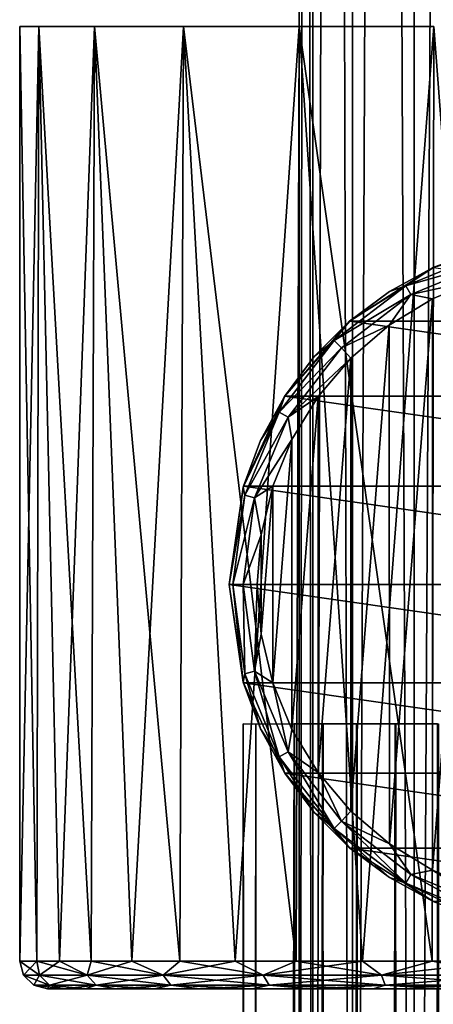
# Model space of a CAD drawing. Header units: millimetres. Extents: x -150 to 150, y -85 to 1149.
# Tile 57 of 256: x -20 to -5, y 638 to 674. Entities that reach past the tile are written whole.
import ezdxf

# ---------------------------------------------------------------- set-up
doc = ezdxf.new("R2010")
doc.units = ezdxf.units.MM
doc.header["$LTSCALE"] = 21.359881
for name, color, linetype in [('15', 7, 'CONTINUOUS'), ('16', 7, 'CONTINUOUS'), ('17', 7, 'CONTINUOUS'), ('18', 7, 'CONTINUOUS'), ('19', 7, 'CONTINUOUS'), ('3', 7, 'CONTINUOUS'), ('30', 7, 'CONTINUOUS'), ('31', 7, 'CONTINUOUS'), ('32', 7, 'CONTINUOUS'), ('33', 7, 'CONTINUOUS'), ('34', 7, 'CONTINUOUS'), ('35', 7, 'CONTINUOUS'), ('4', 7, 'CONTINUOUS'), ('6', 7, 'CONTINUOUS')]:
    doc.layers.add(name, color=color, linetype=linetype)

msp = doc.modelspace()

# ---------------------------------------------------------------- linework, layer by layer
at = {"layer": '15', "color": 7, "linetype": 'CONTINUOUS', "true_color": 0xaaaaaa}
for points in [[(-18.419, 639, 4.664), (-19, 639), (18.419, 639, 4.665), (-18.419, 639, 4.664)], [(18.419, 639, 4.665), (-19, 639), (19, 639), (18.419, 639, 4.665)], [(19, 639), (-19, 639), (-18.419, 639, -4.665), (19, 639)], [(-17.652, 639, 7.028), (-18.419, 639, 4.664), (18.419, 639, 4.665), (-17.652, 639, 7.028)], [(18.419, 639, -4.664), (19, 639), (-18.419, 639, -4.665), (18.419, 639, -4.664)], [(17.652, 639, -7.028), (18.419, 639, -4.664), (-18.419, 639, -4.665), (17.652, 639, -7.028)], [(-17.652, 639, -7.029), (17.652, 639, -7.028), (-18.419, 639, -4.665), (-17.652, 639, -7.029)], [(-16.566, 639, 9.304), (-17.652, 639, 7.028), (17.652, 639, 7.029), (-16.566, 639, 9.304)], [(17.652, 639, 7.029), (-17.652, 639, 7.028), (18.419, 639, 4.665), (17.652, 639, 7.029)], [(16.566, 639, -9.304), (17.652, 639, -7.028), (-17.652, 639, -7.029), (16.566, 639, -9.304)], [(-16.565, 639, -9.305), (16.566, 639, -9.304), (-17.652, 639, -7.029), (-16.565, 639, -9.305)], [(-15.188, 639, 11.416), (-16.566, 639, 9.304), (16.565, 639, 9.305), (-15.188, 639, 11.416)], [(16.565, 639, 9.305), (-16.566, 639, 9.304), (17.652, 639, 7.029), (16.565, 639, 9.305)], [(15.188, 639, -11.416), (16.566, 639, -9.304), (-16.565, 639, -9.305), (15.188, 639, -11.416)], [(-15.187, 639, -11.416), (15.188, 639, -11.416), (-16.565, 639, -9.305), (-15.187, 639, -11.416)], [(-13.55, 639, 13.319), (-15.188, 639, 11.416), (15.187, 639, 11.416), (-13.55, 639, 13.319)], [(15.187, 639, 11.416), (-15.188, 639, 11.416), (16.565, 639, 9.305), (15.187, 639, 11.416)], [(13.55, 639, -13.319), (15.188, 639, -11.416), (-15.187, 639, -11.416), (13.55, 639, -13.319)], [(-13.549, 639, -13.32), (13.55, 639, -13.319), (-15.187, 639, -11.416), (-13.549, 639, -13.32)], [(-11.676, 639, 14.989), (-13.55, 639, 13.319), (13.549, 639, 13.32), (-11.676, 639, 14.989)], [(13.549, 639, 13.32), (-13.55, 639, 13.319), (15.187, 639, 11.416), (13.549, 639, 13.32)], [(11.676, 639, -14.989), (13.55, 639, -13.319), (-13.549, 639, -13.32), (11.676, 639, -14.989)], [(-11.675, 639, -14.99), (11.676, 639, -14.989), (-13.549, 639, -13.32), (-11.675, 639, -14.99)], [(-9.596, 639, 16.399), (-11.676, 639, 14.989), (11.675, 639, 14.99), (-9.596, 639, 16.399)], [(11.675, 639, 14.99), (-11.676, 639, 14.989), (13.549, 639, 13.32), (11.675, 639, 14.99)], [(9.596, 639, -16.399), (11.676, 639, -14.989), (-11.675, 639, -14.99), (9.596, 639, -16.399)], [(-9.595, 639, -16.399), (9.596, 639, -16.399), (-11.675, 639, -14.99), (-9.595, 639, -16.399)], [(-7.347, 639, 17.522), (-9.596, 639, 16.399), (9.595, 639, 16.399), (-7.347, 639, 17.522)], [(9.595, 639, 16.399), (-9.596, 639, 16.399), (11.675, 639, 14.99), (9.595, 639, 16.399)], [(7.347, 639, -17.522), (9.596, 639, -16.399), (-9.595, 639, -16.399), (7.347, 639, -17.522)], [(-7.346, 639, -17.522), (7.347, 639, -17.522), (-9.595, 639, -16.399), (-7.346, 639, -17.522)], [(-4.971, 639, 18.338), (-7.347, 639, 17.522), (7.346, 639, 17.522), (-4.971, 639, 18.338)], [(7.346, 639, 17.522), (-7.347, 639, 17.522), (9.595, 639, 16.399), (7.346, 639, 17.522)], [(4.971, 639, -18.338), (7.347, 639, -17.522), (-7.346, 639, -17.522), (4.971, 639, -18.338)], [(-4.97, 639, -18.338), (4.971, 639, -18.338), (-7.346, 639, -17.522), (-4.97, 639, -18.338)]]:
    msp.add_3dface(points, dxfattribs=at)
at = {"layer": '16', "color": 7, "linetype": 'CONTINUOUS', "true_color": 0xaaaaaa}
for points in [[(-20, 673.5), (-19.319, 673.5, -5.176), (-20, 640), (-20, 673.5)], [(-20, 640), (-19.319, 673.5, -5.176), (-19.388, 640, -4.91), (-20, 640)], [(-19.388, 640, -4.91), (-19.319, 673.5, -5.176), (-18.581, 640, -7.399), (-19.388, 640, -4.91)], [(-19.319, 673.5, -5.176), (-17.321, 673.5, -10), (-18.581, 640, -7.399), (-19.319, 673.5, -5.176)], [(-18.581, 640, -7.399), (-17.321, 673.5, -10), (-17.438, 640, -9.794), (-18.581, 640, -7.399)], [(-17.438, 640, -9.794), (-17.321, 673.5, -10), (-15.987, 640, -12.017), (-17.438, 640, -9.794)], [(-17.321, 673.5, -10), (-14.142, 673.5, -14.142), (-15.987, 640, -12.017), (-17.321, 673.5, -10)], [(-15.987, 640, -12.017), (-14.142, 673.5, -14.142), (-14.263, 640, -14.021), (-15.987, 640, -12.017)], [(-14.263, 640, -14.021), (-14.142, 673.5, -14.142), (-12.29, 640, -15.778), (-14.263, 640, -14.021)], [(-14.142, 673.5, -14.142), (-10, 673.5, -17.321), (-12.29, 640, -15.778), (-14.142, 673.5, -14.142)], [(-12.29, 640, -15.778), (-10, 673.5, -17.321), (-10.1, 640, -17.262), (-12.29, 640, -15.778)], [(-10.1, 640, -17.262), (-10, 673.5, -17.321), (-7.733, 640, -18.444), (-10.1, 640, -17.262)], [(-10, 673.5, -17.321), (-5.176, 673.5, -19.319), (-7.733, 640, -18.444), (-10, 673.5, -17.321)], [(-7.733, 640, -18.444), (-5.176, 673.5, -19.319), (-5.232, 640, -19.304), (-7.733, 640, -18.444)], [(-5.232, 640, -19.304), (-5.176, 673.5, -19.319), (-2.639, 640, -19.825), (-5.232, 640, -19.304)]]:
    msp.add_3dface(points, dxfattribs=at)
at = {"layer": '17', "color": 7, "linetype": 'CONTINUOUS', "true_color": 0xaaaaaa}
for points in [[(-20, 673.5), (-20, 640), (-19.388, 640, 4.909), (-20, 673.5)], [(-19.319, 673.5, 5.176), (-20, 673.5), (-19.388, 640, 4.909), (-19.319, 673.5, 5.176)], [(-18.582, 640, 7.398), (-19.319, 673.5, 5.176), (-19.388, 640, 4.909), (-18.582, 640, 7.398)], [(-17.321, 673.5, 10), (-19.319, 673.5, 5.176), (-17.438, 640, 9.793), (-17.321, 673.5, 10)], [(-17.438, 640, 9.793), (-19.319, 673.5, 5.176), (-18.582, 640, 7.398), (-17.438, 640, 9.793)], [(-15.988, 640, 12.016), (-17.321, 673.5, 10), (-17.438, 640, 9.793), (-15.988, 640, 12.016)], [(-14.142, 673.5, 14.142), (-17.321, 673.5, 10), (-14.263, 640, 14.02), (-14.142, 673.5, 14.142)], [(-14.263, 640, 14.02), (-17.321, 673.5, 10), (-15.988, 640, 12.016), (-14.263, 640, 14.02)], [(-12.291, 640, 15.778), (-14.142, 673.5, 14.142), (-14.263, 640, 14.02), (-12.291, 640, 15.778)], [(-10, 673.5, 17.321), (-14.142, 673.5, 14.142), (-10.101, 640, 17.262), (-10, 673.5, 17.321)], [(-10.101, 640, 17.262), (-14.142, 673.5, 14.142), (-12.291, 640, 15.778), (-10.101, 640, 17.262)], [(-7.734, 640, 18.444), (-10, 673.5, 17.321), (-10.101, 640, 17.262), (-7.734, 640, 18.444)], [(-5.176, 673.5, 19.319), (-10, 673.5, 17.321), (-5.233, 640, 19.303), (-5.176, 673.5, 19.319)], [(-5.233, 640, 19.303), (-10, 673.5, 17.321), (-7.734, 640, 18.444), (-5.233, 640, 19.303)], [(-2.64, 640, 19.825), (-5.176, 673.5, 19.319), (-5.233, 640, 19.303), (-2.64, 640, 19.825)]]:
    msp.add_3dface(points, dxfattribs=at)
at = {"layer": '18', "color": 7, "linetype": 'CONTINUOUS', "true_color": 0xaaaaaa}
for points in [[(-20, 640), (-19.388, 640, -4.91), (-19.866, 639.5), (-20, 640)], [(-19.866, 639.5), (-19.388, 640, -4.91), (-19.289, 639.5, -4.754), (-19.866, 639.5)], [(-19.388, 640, -4.91), (-18.581, 640, -7.399), (-19.289, 639.5, -4.754), (-19.388, 640, -4.91)], [(-19.289, 639.5, -4.754), (-18.581, 640, -7.399), (-17.59, 639.5, -9.232), (-19.289, 639.5, -4.754)], [(-18.581, 640, -7.399), (-17.438, 640, -9.794), (-17.59, 639.5, -9.232), (-18.581, 640, -7.399)], [(-17.438, 640, -9.794), (-15.987, 640, -12.017), (-17.59, 639.5, -9.232), (-17.438, 640, -9.794)], [(-17.59, 639.5, -9.232), (-15.987, 640, -12.017), (-14.87, 639.5, -13.174), (-17.59, 639.5, -9.232)], [(-15.987, 640, -12.017), (-14.263, 640, -14.021), (-14.87, 639.5, -13.174), (-15.987, 640, -12.017)], [(-14.263, 640, -14.021), (-12.29, 640, -15.778), (-14.87, 639.5, -13.174), (-14.263, 640, -14.021)], [(-14.87, 639.5, -13.174), (-12.29, 640, -15.778), (-11.285, 639.5, -16.349), (-14.87, 639.5, -13.174)], [(-12.29, 640, -15.778), (-10.1, 640, -17.262), (-11.285, 639.5, -16.349), (-12.29, 640, -15.778)], [(-10.1, 640, -17.262), (-7.733, 640, -18.444), (-11.285, 639.5, -16.349), (-10.1, 640, -17.262)], [(-11.285, 639.5, -16.349), (-7.733, 640, -18.444), (-7.045, 639.5, -18.575), (-11.285, 639.5, -16.349)], [(-7.733, 640, -18.444), (-5.232, 640, -19.304), (-7.045, 639.5, -18.575), (-7.733, 640, -18.444)], [(-5.232, 640, -19.304), (-2.639, 640, -19.825), (-7.045, 639.5, -18.575), (-5.232, 640, -19.304)], [(-7.045, 639.5, -18.575), (-2.639, 640, -19.825), (-2.395, 639.5, -19.721), (-7.045, 639.5, -18.575)], [(-19.866, 639.5), (-19.289, 639.5, -4.754), (-19.5, 639.134), (-19.866, 639.5)], [(-19.5, 639.134), (-19.289, 639.5, -4.754), (-18.933, 639.134, -4.667), (-19.5, 639.134)], [(-19.289, 639.5, -4.754), (-17.59, 639.5, -9.232), (-18.933, 639.134, -4.667), (-19.289, 639.5, -4.754)], [(-18.933, 639.134, -4.667), (-17.59, 639.5, -9.232), (-17.266, 639.134, -9.062), (-18.933, 639.134, -4.667)], [(-17.59, 639.5, -9.232), (-14.87, 639.5, -13.174), (-17.266, 639.134, -9.062), (-17.59, 639.5, -9.232)], [(-17.266, 639.134, -9.062), (-14.87, 639.5, -13.174), (-14.596, 639.134, -12.931), (-17.266, 639.134, -9.062)], [(-14.87, 639.5, -13.174), (-11.285, 639.5, -16.349), (-14.596, 639.134, -12.931), (-14.87, 639.5, -13.174)], [(-14.596, 639.134, -12.931), (-11.285, 639.5, -16.349), (-11.077, 639.134, -16.048), (-14.596, 639.134, -12.931)], [(-11.285, 639.5, -16.349), (-7.045, 639.5, -18.575), (-11.077, 639.134, -16.048), (-11.285, 639.5, -16.349)], [(-11.077, 639.134, -16.048), (-7.045, 639.5, -18.575), (-6.915, 639.134, -18.232), (-11.077, 639.134, -16.048)], [(-7.045, 639.5, -18.575), (-2.395, 639.5, -19.721), (-6.915, 639.134, -18.232), (-7.045, 639.5, -18.575)], [(-6.915, 639.134, -18.232), (-2.395, 639.5, -19.721), (-2.35, 639.134, -19.357), (-6.915, 639.134, -18.232)], [(-19, 639), (-19.5, 639.134), (-18.933, 639.134, -4.667), (-19, 639)], [(-18.419, 639, -4.665), (-19, 639), (-18.933, 639.134, -4.667), (-18.419, 639, -4.665)], [(-18.419, 639, -4.665), (-18.933, 639.134, -4.667), (-17.266, 639.134, -9.062), (-18.419, 639, -4.665)], [(-17.652, 639, -7.029), (-18.419, 639, -4.665), (-17.266, 639.134, -9.062), (-17.652, 639, -7.029)], [(-16.565, 639, -9.305), (-17.652, 639, -7.029), (-17.266, 639.134, -9.062), (-16.565, 639, -9.305)], [(-16.565, 639, -9.305), (-17.266, 639.134, -9.062), (-14.596, 639.134, -12.931), (-16.565, 639, -9.305)], [(-15.187, 639, -11.416), (-16.565, 639, -9.305), (-14.596, 639.134, -12.931), (-15.187, 639, -11.416)], [(-13.549, 639, -13.32), (-15.187, 639, -11.416), (-14.596, 639.134, -12.931), (-13.549, 639, -13.32)], [(-13.549, 639, -13.32), (-14.596, 639.134, -12.931), (-11.077, 639.134, -16.048), (-13.549, 639, -13.32)], [(-11.675, 639, -14.99), (-13.549, 639, -13.32), (-11.077, 639.134, -16.048), (-11.675, 639, -14.99)], [(-9.595, 639, -16.399), (-11.675, 639, -14.99), (-11.077, 639.134, -16.048), (-9.595, 639, -16.399)], [(-9.595, 639, -16.399), (-11.077, 639.134, -16.048), (-6.915, 639.134, -18.232), (-9.595, 639, -16.399)], [(-7.346, 639, -17.522), (-9.595, 639, -16.399), (-6.915, 639.134, -18.232), (-7.346, 639, -17.522)], [(-4.97, 639, -18.338), (-7.346, 639, -17.522), (-6.915, 639.134, -18.232), (-4.97, 639, -18.338)], [(-4.97, 639, -18.338), (-6.915, 639.134, -18.232), (-2.35, 639.134, -19.357), (-4.97, 639, -18.338)]]:
    msp.add_3dface(points, dxfattribs=at)
at = {"layer": '19', "color": 7, "linetype": 'CONTINUOUS', "true_color": 0xaaaaaa}
for points in [[(-19.388, 640, 4.909), (-20, 640), (-19.289, 639.5, 4.754), (-19.388, 640, 4.909)], [(-20, 640), (-19.866, 639.5), (-19.289, 639.5, 4.754), (-20, 640)], [(-18.582, 640, 7.398), (-19.388, 640, 4.909), (-17.59, 639.5, 9.232), (-18.582, 640, 7.398)], [(-17.59, 639.5, 9.232), (-19.388, 640, 4.909), (-19.289, 639.5, 4.754), (-17.59, 639.5, 9.232)], [(-17.438, 640, 9.793), (-18.582, 640, 7.398), (-17.59, 639.5, 9.232), (-17.438, 640, 9.793)], [(-14.87, 639.5, 13.174), (-17.438, 640, 9.793), (-17.59, 639.5, 9.232), (-14.87, 639.5, 13.174)], [(-15.988, 640, 12.016), (-17.438, 640, 9.793), (-14.87, 639.5, 13.174), (-15.988, 640, 12.016)], [(-14.263, 640, 14.02), (-15.988, 640, 12.016), (-14.87, 639.5, 13.174), (-14.263, 640, 14.02)], [(-11.285, 639.5, 16.349), (-14.263, 640, 14.02), (-14.87, 639.5, 13.174), (-11.285, 639.5, 16.349)], [(-12.291, 640, 15.778), (-14.263, 640, 14.02), (-11.285, 639.5, 16.349), (-12.291, 640, 15.778)], [(-10.101, 640, 17.262), (-12.291, 640, 15.778), (-11.285, 639.5, 16.349), (-10.101, 640, 17.262)], [(-7.045, 639.5, 18.575), (-10.101, 640, 17.262), (-11.285, 639.5, 16.349), (-7.045, 639.5, 18.575)], [(-7.734, 640, 18.444), (-10.101, 640, 17.262), (-7.045, 639.5, 18.575), (-7.734, 640, 18.444)], [(-5.233, 640, 19.303), (-7.734, 640, 18.444), (-7.045, 639.5, 18.575), (-5.233, 640, 19.303)], [(-2.395, 639.5, 19.721), (-5.233, 640, 19.303), (-7.045, 639.5, 18.575), (-2.395, 639.5, 19.721)], [(-2.64, 640, 19.825), (-5.233, 640, 19.303), (-2.395, 639.5, 19.721), (-2.64, 640, 19.825)], [(-19.866, 639.5), (-19.5, 639.134), (-18.933, 639.134, 4.667), (-19.866, 639.5)], [(-19.289, 639.5, 4.754), (-19.866, 639.5), (-18.933, 639.134, 4.667), (-19.289, 639.5, 4.754)], [(-17.59, 639.5, 9.232), (-19.289, 639.5, 4.754), (-17.266, 639.134, 9.062), (-17.59, 639.5, 9.232)], [(-17.266, 639.134, 9.062), (-19.289, 639.5, 4.754), (-18.933, 639.134, 4.667), (-17.266, 639.134, 9.062)], [(-14.87, 639.5, 13.174), (-17.59, 639.5, 9.232), (-14.596, 639.134, 12.931), (-14.87, 639.5, 13.174)], [(-14.596, 639.134, 12.931), (-17.59, 639.5, 9.232), (-17.266, 639.134, 9.062), (-14.596, 639.134, 12.931)], [(-11.285, 639.5, 16.349), (-14.87, 639.5, 13.174), (-11.077, 639.134, 16.048), (-11.285, 639.5, 16.349)], [(-11.077, 639.134, 16.048), (-14.87, 639.5, 13.174), (-14.596, 639.134, 12.931), (-11.077, 639.134, 16.048)], [(-7.045, 639.5, 18.575), (-11.285, 639.5, 16.349), (-6.915, 639.134, 18.232), (-7.045, 639.5, 18.575)], [(-6.915, 639.134, 18.232), (-11.285, 639.5, 16.349), (-11.077, 639.134, 16.048), (-6.915, 639.134, 18.232)], [(-2.395, 639.5, 19.721), (-7.045, 639.5, 18.575), (-2.35, 639.134, 19.357), (-2.395, 639.5, 19.721)], [(-2.35, 639.134, 19.357), (-7.045, 639.5, 18.575), (-6.915, 639.134, 18.232), (-2.35, 639.134, 19.357)], [(-19, 639), (-18.419, 639, 4.664), (-19.5, 639.134), (-19, 639)], [(-19.5, 639.134), (-18.419, 639, 4.664), (-18.933, 639.134, 4.667), (-19.5, 639.134)], [(-18.419, 639, 4.664), (-17.652, 639, 7.028), (-18.933, 639.134, 4.667), (-18.419, 639, 4.664)], [(-17.652, 639, 7.028), (-17.266, 639.134, 9.062), (-18.933, 639.134, 4.667), (-17.652, 639, 7.028)], [(-17.652, 639, 7.028), (-16.566, 639, 9.304), (-17.266, 639.134, 9.062), (-17.652, 639, 7.028)], [(-16.566, 639, 9.304), (-15.188, 639, 11.416), (-17.266, 639.134, 9.062), (-16.566, 639, 9.304)], [(-15.188, 639, 11.416), (-14.596, 639.134, 12.931), (-17.266, 639.134, 9.062), (-15.188, 639, 11.416)], [(-15.188, 639, 11.416), (-13.55, 639, 13.319), (-14.596, 639.134, 12.931), (-15.188, 639, 11.416)], [(-13.55, 639, 13.319), (-11.676, 639, 14.989), (-14.596, 639.134, 12.931), (-13.55, 639, 13.319)], [(-11.676, 639, 14.989), (-11.077, 639.134, 16.048), (-14.596, 639.134, 12.931), (-11.676, 639, 14.989)], [(-11.676, 639, 14.989), (-9.596, 639, 16.399), (-11.077, 639.134, 16.048), (-11.676, 639, 14.989)], [(-9.596, 639, 16.399), (-7.347, 639, 17.522), (-11.077, 639.134, 16.048), (-9.596, 639, 16.399)], [(-7.347, 639, 17.522), (-6.915, 639.134, 18.232), (-11.077, 639.134, 16.048), (-7.347, 639, 17.522)], [(-7.347, 639, 17.522), (-4.971, 639, 18.338), (-6.915, 639.134, 18.232), (-7.347, 639, 17.522)], [(-4.971, 639, 18.338), (-2.508, 639, 18.834), (-6.915, 639.134, 18.232), (-4.971, 639, 18.338)], [(-2.508, 639, 18.834), (-2.35, 639.134, 19.357), (-6.915, 639.134, 18.232), (-2.508, 639, 18.834)]]:
    msp.add_3dface(points, dxfattribs=at)
at = {"layer": '3', "color": 7, "linetype": 'CONTINUOUS', "true_color": 0xaaaaaa}
for points in [[(-12, 648.5), (-11.548, 648.499, -3.263), (-12, -11), (-12, 648.5)], [(-12, -11), (-11.548, 648.499, -3.263), (-11.514, -11, -3.381), (-12, -11)], [(-11.548, 648.499, -3.263), (-10.166, 648.5, -6.376), (-11.514, -11, -3.381), (-11.548, 648.499, -3.263)], [(-11.514, -11, -3.381), (-10.166, 648.5, -6.376), (-10.095, -11, -6.488), (-11.514, -11, -3.381)], [(-10.166, 648.5, -6.376), (-9.14, 648.5, -7.775), (-10.095, -11, -6.488), (-10.166, 648.5, -6.376)], [(-9.14, 648.5, -7.775), (-7.92, 648.5, -9.015), (-10.095, -11, -6.488), (-9.14, 648.5, -7.775)], [(-10.095, -11, -6.488), (-7.92, 648.5, -9.015), (-7.858, -11, -9.069), (-10.095, -11, -6.488)], [(-7.92, 648.5, -9.015), (-6.533, 648.5, -10.066), (-7.858, -11, -9.069), (-7.92, 648.5, -9.015)], [(-6.533, 648.5, -10.066), (-5.013, 648.5, -10.903), (-7.858, -11, -9.069), (-6.533, 648.5, -10.066)], [(-7.858, -11, -9.069), (-5.013, 648.5, -10.903), (-4.985, -11, -10.916), (-7.858, -11, -9.069)]]:
    msp.add_3dface(points, dxfattribs=at)
at = {"layer": '30', "color": 7, "linetype": 'CONTINUOUS', "true_color": 0xaaaaaa}
for points in [[(-3.528, 665.492, -49.8), (-5.193, 664.87, -78.8), (-5.201, 664.866, -49.8), (-3.528, 665.492, -49.8)], [(-5.193, 664.87, -78.8), (-8.186, 662.947, -78.8), (-5.201, 664.866, -49.8), (-5.193, 664.87, -78.8)], [(-5.201, 664.866, -49.8), (-8.186, 662.947, -78.8), (-6.769, 664.009, -49.8), (-5.201, 664.866, -49.8)], [(-6.769, 664.009, -49.8), (-8.186, 662.947, -78.8), (-8.197, 662.937, -49.8), (-6.769, 664.009, -49.8)], [(-8.186, 662.947, -78.8), (-10.516, 660.258, -78.8), (-8.197, 662.937, -49.8), (-8.186, 662.947, -78.8)], [(-8.197, 662.937, -49.8), (-10.516, 660.258, -78.8), (-9.459, 661.672, -49.8), (-8.197, 662.937, -49.8)], [(-9.459, 661.672, -49.8), (-10.516, 660.258, -78.8), (-10.527, 660.24, -49.8), (-9.459, 661.672, -49.8)], [(-10.516, 660.258, -78.8), (-11.994, 657.022, -78.8), (-10.527, 660.24, -49.8), (-10.516, 660.258, -78.8)], [(-10.527, 660.24, -49.8), (-11.994, 657.022, -78.8), (-11.381, 658.669, -49.8), (-10.527, 660.24, -49.8)], [(-11.381, 658.669, -49.8), (-11.994, 657.022, -78.8), (-12.001, 656.995, -49.8), (-11.381, 658.669, -49.8)], [(-11.994, 657.022, -78.8), (-12.5, 653.5, -78.8), (-12.001, 656.995, -49.8), (-11.994, 657.022, -78.8)], [(-12.001, 656.995, -49.8), (-12.5, 653.5, -78.8), (-12.5, 653.5, -49.8), (-12.001, 656.995, -49.8)]]:
    msp.add_3dface(points, dxfattribs=at)
at = {"layer": '31', "color": 7, "linetype": 'CONTINUOUS', "true_color": 0xaaaaaa}
for points in [[(-3.559, 664.435, -48.8), (-5.229, 663.742, -48.8), (-5.229, 643.257, -48.8), (-3.559, 664.435, -48.8)], [(-3.559, 642.565, -48.8), (-3.559, 664.435, -48.8), (-5.229, 643.257, -48.8), (-3.559, 642.565, -48.8)], [(-5.229, 663.742, -48.8), (-6.77, 662.796, -48.8), (-6.769, 644.203, -48.8), (-5.229, 663.742, -48.8)], [(-5.229, 643.257, -48.8), (-5.229, 663.742, -48.8), (-6.769, 644.203, -48.8), (-5.229, 643.257, -48.8)], [(-6.77, 662.796, -48.8), (-8.143, 661.621, -48.8), (-8.142, 645.379, -48.8), (-6.77, 662.796, -48.8)], [(-6.769, 644.203, -48.8), (-6.77, 662.796, -48.8), (-8.142, 645.379, -48.8), (-6.769, 644.203, -48.8)], [(-8.143, 661.621, -48.8), (-9.315, 660.244, -48.8), (-9.314, 646.755, -48.8), (-8.143, 661.621, -48.8)], [(-8.142, 645.379, -48.8), (-8.143, 661.621, -48.8), (-9.314, 646.755, -48.8), (-8.142, 645.379, -48.8)], [(-9.315, 660.244, -48.8), (-10.257, 658.7, -48.8), (-10.257, 648.3, -48.8), (-9.315, 660.244, -48.8)], [(-9.314, 646.755, -48.8), (-9.315, 660.244, -48.8), (-10.257, 648.3, -48.8), (-9.314, 646.755, -48.8)], [(-10.257, 658.7, -48.8), (-10.945, 657.028, -48.8), (-10.945, 649.971, -48.8), (-10.257, 658.7, -48.8)], [(-10.257, 648.3, -48.8), (-10.257, 658.7, -48.8), (-10.945, 649.971, -48.8), (-10.257, 648.3, -48.8)], [(-10.945, 657.028, -48.8), (-11.362, 655.278, -48.8), (-11.362, 651.721, -48.8), (-10.945, 657.028, -48.8)], [(-10.945, 649.971, -48.8), (-10.945, 657.028, -48.8), (-11.362, 651.721, -48.8), (-10.945, 649.971, -48.8)], [(-11.362, 655.278, -48.8), (-11.5, 653.5, -48.8), (-11.362, 651.721, -48.8), (-11.362, 655.278, -48.8)]]:
    msp.add_3dface(points, dxfattribs=at)
at = {"layer": '32', "color": 7, "linetype": 'CONTINUOUS', "true_color": 0xaaaaaa}
for points in [[(-8.186, 662.947, -78.8), (-5.193, 664.87, -78.8), (8.186, 662.947, -78.8), (-8.186, 662.947, -78.8)], [(-10.516, 660.258, -78.8), (-8.186, 662.947, -78.8), (10.516, 660.258, -78.8), (-10.516, 660.258, -78.8)], [(-8.186, 662.947, -78.8), (8.186, 662.947, -78.8), (10.516, 660.258, -78.8), (-8.186, 662.947, -78.8)], [(-11.994, 657.022, -78.8), (-10.516, 660.258, -78.8), (11.994, 657.022, -78.8), (-11.994, 657.022, -78.8)], [(-10.516, 660.258, -78.8), (10.516, 660.258, -78.8), (11.994, 657.022, -78.8), (-10.516, 660.258, -78.8)], [(-12.5, 653.5, -78.8), (-11.994, 657.022, -78.8), (12.5, 653.5, -78.8), (-12.5, 653.5, -78.8)], [(-11.994, 657.022, -78.8), (11.994, 657.022, -78.8), (12.5, 653.5, -78.8), (-11.994, 657.022, -78.8)], [(-12.5, 653.5, -78.8), (12.5, 653.5, -78.8), (11.994, 649.978, -78.8), (-12.5, 653.5, -78.8)], [(-11.994, 649.978, -78.8), (-12.5, 653.5, -78.8), (11.994, 649.978, -78.8), (-11.994, 649.978, -78.8)], [(-10.516, 646.742, -78.8), (-11.994, 649.978, -78.8), (10.516, 646.742, -78.8), (-10.516, 646.742, -78.8)], [(10.516, 646.742, -78.8), (-11.994, 649.978, -78.8), (11.994, 649.978, -78.8), (10.516, 646.742, -78.8)], [(-8.186, 644.053, -78.8), (-10.516, 646.742, -78.8), (8.186, 644.053, -78.8), (-8.186, 644.053, -78.8)], [(8.186, 644.053, -78.8), (-10.516, 646.742, -78.8), (10.516, 646.742, -78.8), (8.186, 644.053, -78.8)], [(-5.193, 642.13, -78.8), (-8.186, 644.053, -78.8), (5.193, 642.13, -78.8), (-5.193, 642.13, -78.8)], [(5.193, 642.13, -78.8), (-8.186, 644.053, -78.8), (8.186, 644.053, -78.8), (5.193, 642.13, -78.8)]]:
    msp.add_3dface(points, dxfattribs=at)
at = {"layer": '33', "color": 7, "linetype": 'CONTINUOUS', "true_color": 0xaaaaaa}
for points in [[(-12.5, 653.5, -49.8), (-12.5, 653.5, -78.8), (-11.994, 649.978, -78.8), (-12.5, 653.5, -49.8)], [(-12.5, 653.5, -49.8), (-11.994, 649.978, -78.8), (-12.001, 650.005, -49.8), (-12.5, 653.5, -49.8)], [(-12.001, 650.005, -49.8), (-11.994, 649.978, -78.8), (-11.381, 648.331, -49.8), (-12.001, 650.005, -49.8)], [(-11.994, 649.978, -78.8), (-10.516, 646.742, -78.8), (-11.381, 648.331, -49.8), (-11.994, 649.978, -78.8)], [(-11.381, 648.331, -49.8), (-10.516, 646.742, -78.8), (-10.527, 646.76, -49.8), (-11.381, 648.331, -49.8)], [(-10.527, 646.76, -49.8), (-10.516, 646.742, -78.8), (-9.458, 645.328, -49.8), (-10.527, 646.76, -49.8)], [(-10.516, 646.742, -78.8), (-8.186, 644.053, -78.8), (-9.458, 645.328, -49.8), (-10.516, 646.742, -78.8)], [(-9.458, 645.328, -49.8), (-8.186, 644.053, -78.8), (-8.197, 644.063, -49.8), (-9.458, 645.328, -49.8)], [(-8.197, 644.063, -49.8), (-8.186, 644.053, -78.8), (-6.768, 642.991, -49.8), (-8.197, 644.063, -49.8)], [(-8.186, 644.053, -78.8), (-5.193, 642.13, -78.8), (-6.768, 642.991, -49.8), (-8.186, 644.053, -78.8)], [(-6.768, 642.991, -49.8), (-5.193, 642.13, -78.8), (-5.201, 642.133, -49.8), (-6.768, 642.991, -49.8)], [(-5.201, 642.133, -49.8), (-5.193, 642.13, -78.8), (-3.527, 641.508, -49.8), (-5.201, 642.133, -49.8)]]:
    msp.add_3dface(points, dxfattribs=at)
at = {"layer": '34', "color": 7, "linetype": 'CONTINUOUS', "true_color": 0xaaaaaa}
for points in [[(-5.201, 664.866, -49.8), (-6.183, 664.21, -49.3), (-3.201, 665.445, -49.3), (-5.201, 664.866, -49.8)], [(-6.183, 664.21, -49.3), (-3.106, 665.091, -48.934), (-3.201, 665.445, -49.3), (-6.183, 664.21, -49.3)], [(-3.528, 665.492, -49.8), (-5.201, 664.866, -49.8), (-3.201, 665.445, -49.3), (-3.528, 665.492, -49.8)], [(-6, 663.892, -48.934), (-3.106, 665.091, -48.934), (-6.183, 664.21, -49.3), (-6, 663.892, -48.934)], [(-6, 663.892, -48.934), (-3.559, 664.435, -48.8), (-3.106, 665.091, -48.934), (-6, 663.892, -48.934)], [(-5.201, 664.866, -49.8), (-6.769, 664.009, -49.8), (-6.183, 664.21, -49.3), (-5.201, 664.866, -49.8)], [(-5.229, 663.742, -48.8), (-3.559, 664.435, -48.8), (-6, 663.892, -48.934), (-5.229, 663.742, -48.8)], [(-8.197, 662.937, -49.8), (-8.744, 662.244, -49.3), (-6.183, 664.21, -49.3), (-8.197, 662.937, -49.8)], [(-8.744, 662.244, -49.3), (-6, 663.892, -48.934), (-6.183, 664.21, -49.3), (-8.744, 662.244, -49.3)], [(-6.769, 664.009, -49.8), (-8.197, 662.937, -49.8), (-6.183, 664.21, -49.3), (-6.769, 664.009, -49.8)], [(-8.485, 661.985, -48.934), (-6, 663.892, -48.934), (-8.744, 662.244, -49.3), (-8.485, 661.985, -48.934)], [(-8.485, 661.985, -48.934), (-6.77, 662.796, -48.8), (-6, 663.892, -48.934), (-8.485, 661.985, -48.934)], [(-6.77, 662.796, -48.8), (-5.229, 663.742, -48.8), (-6, 663.892, -48.934), (-6.77, 662.796, -48.8)], [(-8.197, 662.937, -49.8), (-9.459, 661.672, -49.8), (-8.744, 662.244, -49.3), (-8.197, 662.937, -49.8)], [(-8.143, 661.621, -48.8), (-6.77, 662.796, -48.8), (-8.485, 661.985, -48.934), (-8.143, 661.621, -48.8)], [(-10.527, 660.24, -49.8), (-10.71, 659.683, -49.3), (-8.744, 662.244, -49.3), (-10.527, 660.24, -49.8)], [(-10.71, 659.683, -49.3), (-8.485, 661.985, -48.934), (-8.744, 662.244, -49.3), (-10.71, 659.683, -49.3)], [(-9.459, 661.672, -49.8), (-10.527, 660.24, -49.8), (-8.744, 662.244, -49.3), (-9.459, 661.672, -49.8)], [(-10.392, 659.5, -48.934), (-8.485, 661.985, -48.934), (-10.71, 659.683, -49.3), (-10.392, 659.5, -48.934)], [(-10.392, 659.5, -48.934), (-8.143, 661.621, -48.8), (-8.485, 661.985, -48.934), (-10.392, 659.5, -48.934)], [(-9.315, 660.244, -48.8), (-8.143, 661.621, -48.8), (-10.392, 659.5, -48.934), (-9.315, 660.244, -48.8)], [(-10.527, 660.24, -49.8), (-11.381, 658.669, -49.8), (-10.71, 659.683, -49.3), (-10.527, 660.24, -49.8)], [(-10.257, 658.7, -48.8), (-9.315, 660.244, -48.8), (-10.392, 659.5, -48.934), (-10.257, 658.7, -48.8)], [(-11.381, 658.669, -49.8), (-12.001, 656.995, -49.8), (-10.71, 659.683, -49.3), (-11.381, 658.669, -49.8)], [(-12.001, 656.995, -49.8), (-11.945, 656.701, -49.3), (-10.71, 659.683, -49.3), (-12.001, 656.995, -49.8)], [(-11.945, 656.701, -49.3), (-10.392, 659.5, -48.934), (-10.71, 659.683, -49.3), (-11.945, 656.701, -49.3)], [(-11.591, 656.606, -48.934), (-10.392, 659.5, -48.934), (-11.945, 656.701, -49.3), (-11.591, 656.606, -48.934)], [(-11.591, 656.606, -48.934), (-10.257, 658.7, -48.8), (-10.392, 659.5, -48.934), (-11.591, 656.606, -48.934)], [(-10.945, 657.028, -48.8), (-10.257, 658.7, -48.8), (-11.591, 656.606, -48.934), (-10.945, 657.028, -48.8)], [(-12.001, 656.995, -49.8), (-12.5, 653.5, -49.8), (-11.945, 656.701, -49.3), (-12.001, 656.995, -49.8)], [(-11.362, 655.278, -48.8), (-10.945, 657.028, -48.8), (-11.591, 656.606, -48.934), (-11.362, 655.278, -48.8)], [(-12.5, 653.5, -49.8), (-12.366, 653.5, -49.3), (-11.945, 656.701, -49.3), (-12.5, 653.5, -49.8)], [(-12.366, 653.5, -49.3), (-11.591, 656.606, -48.934), (-11.945, 656.701, -49.3), (-12.366, 653.5, -49.3)], [(-12, 653.5, -48.934), (-11.591, 656.606, -48.934), (-12.366, 653.5, -49.3), (-12, 653.5, -48.934)], [(-12, 653.5, -48.934), (-11.362, 655.278, -48.8), (-11.591, 656.606, -48.934), (-12, 653.5, -48.934)], [(-11.5, 653.5, -48.8), (-11.362, 655.278, -48.8), (-12, 653.5, -48.934), (-11.5, 653.5, -48.8)]]:
    msp.add_3dface(points, dxfattribs=at)
at = {"layer": '35', "color": 7, "linetype": 'CONTINUOUS', "true_color": 0xaaaaaa}
for points in [[(-12.5, 653.5, -49.8), (-12.001, 650.005, -49.8), (-12.366, 653.5, -49.3), (-12.5, 653.5, -49.8)], [(-12.366, 653.5, -49.3), (-12.001, 650.005, -49.8), (-11.945, 650.299, -49.3), (-12.366, 653.5, -49.3)], [(-12, 653.5, -48.934), (-12.366, 653.5, -49.3), (-11.945, 650.299, -49.3), (-12, 653.5, -48.934)], [(-11.5, 653.5, -48.8), (-12, 653.5, -48.934), (-11.591, 650.394, -48.934), (-11.5, 653.5, -48.8)], [(-11.591, 650.394, -48.934), (-12, 653.5, -48.934), (-11.945, 650.299, -49.3), (-11.591, 650.394, -48.934)], [(-11.362, 651.721, -48.8), (-11.5, 653.5, -48.8), (-11.591, 650.394, -48.934), (-11.362, 651.721, -48.8)], [(-10.945, 649.971, -48.8), (-11.362, 651.721, -48.8), (-11.591, 650.394, -48.934), (-10.945, 649.971, -48.8)], [(-12.001, 650.005, -49.8), (-11.381, 648.331, -49.8), (-11.945, 650.299, -49.3), (-12.001, 650.005, -49.8)], [(-10.71, 647.317, -49.3), (-11.591, 650.394, -48.934), (-11.945, 650.299, -49.3), (-10.71, 647.317, -49.3)], [(-11.381, 648.331, -49.8), (-10.71, 647.317, -49.3), (-11.945, 650.299, -49.3), (-11.381, 648.331, -49.8)], [(-10.392, 647.5, -48.934), (-10.945, 649.971, -48.8), (-11.591, 650.394, -48.934), (-10.392, 647.5, -48.934)], [(-10.392, 647.5, -48.934), (-11.591, 650.394, -48.934), (-10.71, 647.317, -49.3), (-10.392, 647.5, -48.934)], [(-10.257, 648.3, -48.8), (-10.945, 649.971, -48.8), (-10.392, 647.5, -48.934), (-10.257, 648.3, -48.8)], [(-11.381, 648.331, -49.8), (-10.527, 646.76, -49.8), (-10.71, 647.317, -49.3), (-11.381, 648.331, -49.8)], [(-9.314, 646.755, -48.8), (-10.257, 648.3, -48.8), (-10.392, 647.5, -48.934), (-9.314, 646.755, -48.8)], [(-8.744, 644.756, -49.3), (-10.392, 647.5, -48.934), (-10.71, 647.317, -49.3), (-8.744, 644.756, -49.3)], [(-8.485, 645.015, -48.934), (-9.314, 646.755, -48.8), (-10.392, 647.5, -48.934), (-8.485, 645.015, -48.934)], [(-8.485, 645.015, -48.934), (-10.392, 647.5, -48.934), (-8.744, 644.756, -49.3), (-8.485, 645.015, -48.934)], [(-10.527, 646.76, -49.8), (-9.458, 645.328, -49.8), (-10.71, 647.317, -49.3), (-10.527, 646.76, -49.8)], [(-9.458, 645.328, -49.8), (-8.744, 644.756, -49.3), (-10.71, 647.317, -49.3), (-9.458, 645.328, -49.8)], [(-8.142, 645.379, -48.8), (-9.314, 646.755, -48.8), (-8.485, 645.015, -48.934), (-8.142, 645.379, -48.8)], [(-9.458, 645.328, -49.8), (-8.197, 644.063, -49.8), (-8.744, 644.756, -49.3), (-9.458, 645.328, -49.8)], [(-6.769, 644.203, -48.8), (-8.142, 645.379, -48.8), (-8.485, 645.015, -48.934), (-6.769, 644.203, -48.8)], [(-6.183, 642.79, -49.3), (-8.485, 645.015, -48.934), (-8.744, 644.756, -49.3), (-6.183, 642.79, -49.3)], [(-6, 643.108, -48.934), (-6.769, 644.203, -48.8), (-8.485, 645.015, -48.934), (-6, 643.108, -48.934)], [(-6, 643.108, -48.934), (-8.485, 645.015, -48.934), (-6.183, 642.79, -49.3), (-6, 643.108, -48.934)], [(-8.197, 644.063, -49.8), (-6.768, 642.991, -49.8), (-8.744, 644.756, -49.3), (-8.197, 644.063, -49.8)], [(-6.768, 642.991, -49.8), (-6.183, 642.79, -49.3), (-8.744, 644.756, -49.3), (-6.768, 642.991, -49.8)], [(-5.229, 643.257, -48.8), (-6.769, 644.203, -48.8), (-6, 643.108, -48.934), (-5.229, 643.257, -48.8)], [(-3.106, 641.909, -48.934), (-5.229, 643.257, -48.8), (-6, 643.108, -48.934), (-3.106, 641.909, -48.934)], [(-3.559, 642.565, -48.8), (-5.229, 643.257, -48.8), (-3.106, 641.909, -48.934), (-3.559, 642.565, -48.8)], [(-6.768, 642.991, -49.8), (-5.201, 642.133, -49.8), (-6.183, 642.79, -49.3), (-6.768, 642.991, -49.8)], [(-3.201, 641.555, -49.3), (-6, 643.108, -48.934), (-6.183, 642.79, -49.3), (-3.201, 641.555, -49.3)], [(-3.106, 641.909, -48.934), (-6, 643.108, -48.934), (-3.201, 641.555, -49.3), (-3.106, 641.909, -48.934)], [(-5.201, 642.133, -49.8), (-3.527, 641.508, -49.8), (-6.183, 642.79, -49.3), (-5.201, 642.133, -49.8)], [(-3.527, 641.508, -49.8), (-3.201, 641.555, -49.3), (-6.183, 642.79, -49.3), (-3.527, 641.508, -49.8)]]:
    msp.add_3dface(points, dxfattribs=at)
at = {"layer": '4', "color": 7, "linetype": 'CONTINUOUS', "true_color": 0xaaaaaa}
for points in [[(-12, 648.5), (-12, -11), (-11.514, -11, 3.381), (-12, 648.5)], [(-11.553, 648.499, 3.245), (-12, 648.5), (-11.514, -11, 3.381), (-11.553, 648.499, 3.245)], [(-10.182, 648.5, 6.35), (-11.553, 648.499, 3.245), (-11.514, -11, 3.381), (-10.182, 648.5, 6.35)], [(-10.095, -11, 6.488), (-10.182, 648.5, 6.35), (-11.514, -11, 3.381), (-10.095, -11, 6.488)], [(-9.161, 648.5, 7.751), (-10.182, 648.5, 6.35), (-10.095, -11, 6.488), (-9.161, 648.5, 7.751)], [(-7.858, -11, 9.069), (-9.161, 648.5, 7.751), (-10.095, -11, 6.488), (-7.858, -11, 9.069)], [(-7.945, 648.5, 8.993), (-9.161, 648.5, 7.751), (-7.858, -11, 9.069), (-7.945, 648.5, 8.993)], [(-6.56, 648.5, 10.048), (-7.945, 648.5, 8.993), (-7.858, -11, 9.069), (-6.56, 648.5, 10.048)], [(-4.985, -11, 10.916), (-6.56, 648.5, 10.048), (-7.858, -11, 9.069), (-4.985, -11, 10.916)], [(-5.042, 648.5, 10.889), (-6.56, 648.5, 10.048), (-4.985, -11, 10.916), (-5.042, 648.5, 10.889)]]:
    msp.add_3dface(points, dxfattribs=at)
at = {"layer": '6', "color": 7, "linetype": 'CONTINUOUS', "true_color": 0xaaaaaa}
for points in [[(-10, 1089), (-9.511, 1089, -3.09), (-10, 569), (-10, 1089)], [(-10, 569), (-9.511, 1089, -3.09), (-9.511, 569, -3.09), (-10, 569)], [(-9.511, 1089, 3.09), (-10, 1089), (-9.511, 569, 3.09), (-9.511, 1089, 3.09)], [(-9.511, 569, 3.09), (-10, 1089), (-10, 569), (-9.511, 569, 3.09)], [(-9.511, 1089, -3.09), (-8.09, 1089, -5.878), (-9.511, 569, -3.09), (-9.511, 1089, -3.09)], [(-9.511, 569, -3.09), (-8.09, 1089, -5.878), (-8.09, 569, -5.878), (-9.511, 569, -3.09)], [(-8.09, 1089, 5.878), (-9.511, 1089, 3.09), (-8.09, 569, 5.878), (-8.09, 1089, 5.878)], [(-8.09, 569, 5.878), (-9.511, 1089, 3.09), (-9.511, 569, 3.09), (-8.09, 569, 5.878)], [(-8.09, 1089, -5.878), (-5.878, 1089, -8.09), (-8.09, 569, -5.878), (-8.09, 1089, -5.878)], [(-8.09, 569, -5.878), (-5.878, 1089, -8.09), (-5.878, 569, -8.09), (-8.09, 569, -5.878)], [(-5.878, 1089, 8.09), (-8.09, 1089, 5.878), (-5.878, 569, 8.09), (-5.878, 1089, 8.09)], [(-5.878, 569, 8.09), (-8.09, 1089, 5.878), (-8.09, 569, 5.878), (-5.878, 569, 8.09)], [(-5.878, 1089, -8.09), (-3.09, 1089, -9.511), (-5.878, 569, -8.09), (-5.878, 1089, -8.09)], [(-5.878, 569, -8.09), (-3.09, 1089, -9.511), (-3.09, 569, -9.511), (-5.878, 569, -8.09)], [(-3.09, 1089, 9.511), (-5.878, 1089, 8.09), (-3.09, 569, 9.511), (-3.09, 1089, 9.511)], [(-3.09, 569, 9.511), (-5.878, 1089, 8.09), (-5.878, 569, 8.09), (-3.09, 569, 9.511)]]:
    msp.add_3dface(points, dxfattribs=at)

doc.saveas('drawing.dxf')
